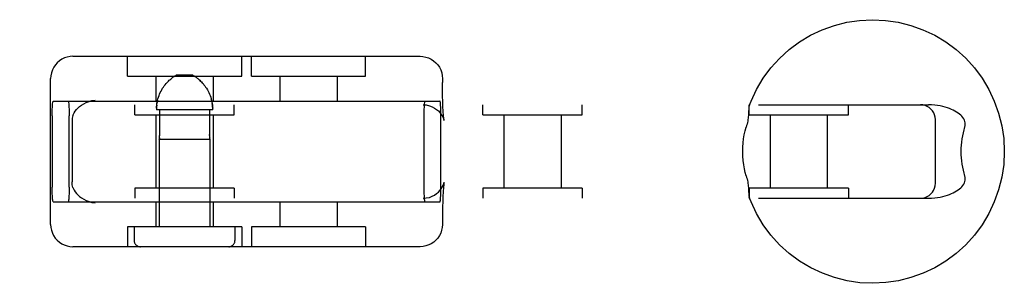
# Model space of a CAD drawing. Header units: inches. Extents: x 0 to 283, y 0 to 183.
# Tile 44 of 79: x 91.616 to 93.598, y 98.717 to 99.247. Entities that reach past the tile are written whole.
import ezdxf

# ---------------------------------------------------------------- set-up
doc = ezdxf.new("R2010")
doc.units = ezdxf.units.IN
doc.header["$LTSCALE"] = 15.583333
doc.header["$MEASUREMENT"] = 0
doc.linetypes.add('HIDDEN', pattern=[0.2, 0.1, -0.1])
doc.layers.add('DEFAULT_2', color=8, linetype='HIDDEN')

msp = doc.modelspace()

# ---------------------------------------------------------------- linework, layer by layer
at = {"layer": 'DEFAULT_2', "color": 8, "linetype": 'HIDDEN'}
for p, q in [((91.7229, 99.1738), (92.4216, 99.1738)), ((91.8325, 99.1338), (91.8325, 99.1738)), ((92.0625, 99.1338), (92.0625, 99.1738)), ((92.082, 99.1338), (92.082, 99.1738)), ((92.312, 99.1338), (92.312, 99.1738)), ((91.6779, 98.8358), (91.6779, 99.1288)), ((91.8326, 99.1338), (92.0625, 99.1338)), ((91.89, 99.1338), (91.89, 99.0838)), ((91.9258, 99.1326), (91.9247, 99.1318)), ((91.9641, 99.1358), (91.9309, 99.1358)), ((92.005, 99.1338), (92.005, 99.0838)), ((92.082, 99.1338), (92.312, 99.1338)), ((92.1395, 99.1338), (92.1395, 99.0838)), ((92.2545, 99.1338), (92.2545, 99.0838)), ((92.4666, 99.1288), (92.4666, 99.1213)), ((91.683, 99.0838), (92.4616, 99.0838)), ((92.0019, 99.0853), (92.001, 99.0884)), ((89.9864, 99.0763), (93.445, 99.0763)), ((91.8475, 99.0563), (91.8475, 99.0763)), ((92.0042, 99.0658), (91.8908, 99.0658)), ((91.8974, 99.0658), (91.8974, 99.0166)), ((91.9976, 99.0658), (91.9976, 99.0166)), ((92.0475, 99.0563), (92.0475, 99.0763)), ((92.548, 99.0563), (92.548, 99.0763)), ((92.748, 99.0563), (92.748, 99.0763)), ((93.0838, 99.0563), (93.0838, 99.0763)), ((93.2838, 99.0563), (93.2838, 99.0763)), ((91.681, 99.0538), (91.681, 98.9108)), ((91.7152, 98.9108), (91.7152, 99.0538)), ((91.7212, 99.0433), (91.7212, 98.9212)), ((91.8476, 99.0563), (92.0475, 99.0563)), ((91.89, 99.0563), (91.89, 98.9083)), ((92.005, 99.0563), (92.005, 98.9083)), ((92.4293, 99.0538), (92.4293, 98.9108)), ((92.4636, 98.9108), (92.4636, 99.0538)), ((92.548, 99.0563), (92.748, 99.0563)), ((92.5905, 99.0563), (92.5905, 98.9083)), ((92.7055, 99.0563), (92.7055, 98.9083)), ((93.0838, 99.0563), (93.2838, 99.0563)), ((93.1263, 99.0563), (93.1263, 98.9083)), ((93.2413, 99.0563), (93.2413, 98.9083)), ((93.4589, 98.9183), (93.4589, 99.0463)), ((91.8965, 99.007), (91.8967, 99.0078)), ((91.8965, 99.007), (91.8965, 98.8308)), ((91.8965, 99.007), (91.9985, 99.007)), ((91.8966, 99.0074), (91.8966, 99.0071)), ((91.8967, 99.0078), (91.8968, 99.0083)), ((91.9984, 99.0078), (91.9985, 99.0074)), ((91.9985, 99.0074), (91.9985, 99.007)), ((91.9985, 99.007), (91.9985, 99.0071)), ((91.9985, 99.007), (91.9985, 98.8308)), ((91.8475, 98.9083), (91.8475, 98.8883)), ((92.0475, 98.9083), (91.8476, 98.9083)), ((92.0475, 98.9083), (92.0475, 98.8883)), ((92.548, 98.9083), (92.548, 98.8883)), ((92.748, 98.9083), (92.548, 98.9083)), ((92.748, 98.9083), (92.748, 98.8883)), ((93.0838, 98.9083), (93.0838, 98.8883)), ((93.2838, 98.9083), (93.0838, 98.9083)), ((93.2838, 98.9083), (93.2838, 98.8883)), ((89.9864, 98.8883), (93.445, 98.8883)), ((91.683, 98.8808), (92.4616, 98.8808)), ((91.89, 98.8808), (91.89, 98.8308)), ((92.005, 98.8808), (92.005, 98.8308)), ((92.1395, 98.8808), (92.1395, 98.8308)), ((92.2545, 98.8808), (92.2545, 98.8308)), ((91.8325, 98.8308), (91.8325, 98.7908)), ((92.0625, 98.8308), (91.8326, 98.8308)), ((91.846, 98.8308), (91.846, 98.8033)), ((92.049, 98.8308), (92.049, 98.8033)), ((92.0625, 98.8308), (92.0625, 98.7908)), ((92.082, 98.8308), (92.082, 98.7908)), ((92.312, 98.8308), (92.082, 98.8308)), ((92.312, 98.8308), (92.312, 98.7908)), ((92.4666, 98.8433), (92.4666, 98.8358)), ((92.4216, 98.7908), (91.7229, 98.7908))]:
    msp.add_line(p, q, dxfattribs=at)
for points in [[(93.0842, 99.0744), (93.0878, 99.0837), (93.099, 99.1072), (93.1123, 99.1295), (93.1278, 99.1503), (93.1452, 99.1696), (93.1645, 99.1871), (93.1853, 99.2025), (93.2076, 99.2159), (93.2311, 99.227), (93.2556, 99.2358), (93.2808, 99.2421), (93.3065, 99.246), (93.3325, 99.2473), (93.3585, 99.246), (93.3842, 99.2422), (93.4094, 99.2359), (93.4339, 99.2272), (93.4575, 99.2161), (93.4798, 99.2027), (93.5007, 99.1872), (93.52, 99.1698), (93.5375, 99.1505), (93.553, 99.1296), (93.5664, 99.1072), (93.5775, 99.0837), (93.5863, 99.0592), (93.5926, 99.034), (93.5964, 99.0083), (93.5977, 98.9823)], [(91.7229, 99.1738), (91.7171, 99.1734), (91.7114, 99.1723), (91.7059, 99.1705), (91.7007, 99.1679), (91.6958, 99.1647), (91.6914, 99.1609), (91.6874, 99.1565), (91.6841, 99.1516), (91.6814, 99.1462), (91.6795, 99.1406), (91.6783, 99.1347), (91.6779, 99.1288)], [(92.4216, 99.1738), (92.4274, 99.1734), (92.4331, 99.1723), (92.4386, 99.1705), (92.4438, 99.1679), (92.4487, 99.1647), (92.4532, 99.1609), (92.4571, 99.1565), (92.4605, 99.1516), (92.4631, 99.1462), (92.4651, 99.1406), (92.4663, 99.1347), (92.4666, 99.1288)], [(91.8909, 99.0691), (91.8911, 99.0723), (91.8914, 99.0756), (91.8919, 99.0788), (91.8925, 99.0821), (91.8932, 99.0853), (91.894, 99.0884), (91.895, 99.0915), (91.8961, 99.0946), (91.8973, 99.0977), (91.8986, 99.1007), (91.9001, 99.1036), (91.9017, 99.1065), (91.9034, 99.1093), (91.9051, 99.1119), (91.9068, 99.1143), (91.9086, 99.1166), (91.9103, 99.1187), (91.912, 99.1206), (91.9136, 99.1223), (91.9152, 99.1239), (91.9167, 99.1254), (91.9181, 99.1267), (91.9196, 99.1279), (91.9209, 99.129), (91.9222, 99.13), (91.9235, 99.131), (91.9247, 99.1318)], [(91.9235, 99.131), (91.9222, 99.13), (91.9209, 99.129)], [(91.9258, 99.1326), (91.9269, 99.1334), (91.928, 99.1341), (91.929, 99.1347), (91.93, 99.1352), (91.9309, 99.1358)], [(91.9641, 99.1358), (91.9651, 99.1352), (91.9661, 99.1347), (91.9671, 99.1341), (91.9681, 99.1334), (91.9692, 99.1326)], [(91.9716, 99.131), (91.9704, 99.1318), (91.9692, 99.1326)], [(91.9716, 99.131), (91.9729, 99.13), (91.9742, 99.129), (91.9755, 99.1279), (91.9769, 99.1267), (91.9784, 99.1254), (91.9799, 99.1239), (91.9815, 99.1224), (91.9831, 99.1206), (91.9848, 99.1187), (91.9865, 99.1166), (91.9882, 99.1144), (91.99, 99.1119), (91.9917, 99.1093), (91.9934, 99.1065), (91.995, 99.1036), (91.9964, 99.1007), (91.9978, 99.0977), (91.999, 99.0946), (92.0001, 99.0916), (92.001, 99.0884), (92.0019, 99.0853), (92.0026, 99.0821), (92.0032, 99.0788), (92.0036, 99.0756), (92.004, 99.0723), (92.0042, 99.0691)], [(91.9799, 99.1239), (91.9784, 99.1254), (91.9769, 99.1267), (91.9755, 99.1279), (91.9742, 99.129)], [(92.4697, 99.0453), (92.4699, 99.0448), (92.4699, 99.0448), (92.4698, 99.0453), (92.4696, 99.0464), (92.4694, 99.048), (92.4692, 99.0502), (92.4689, 99.053), (92.4686, 99.0564), (92.4683, 99.0605), (92.468, 99.0652), (92.4677, 99.0707), (92.4675, 99.077), (92.4672, 99.0841), (92.467, 99.092), (92.4668, 99.1009), (92.4667, 99.1107), (92.4666, 99.1213)], [(91.681, 99.0538), (91.681, 99.0585), (91.6811, 99.063), (91.6812, 99.0674), (91.6814, 99.0714), (91.6816, 99.075), (91.6818, 99.078), (91.6821, 99.0805), (91.6824, 99.0823), (91.6827, 99.0834), (91.683, 99.0838)], [(91.7132, 99.0838), (91.7135, 99.0834), (91.7138, 99.0823), (91.7141, 99.0805), (91.7144, 99.078), (91.7146, 99.075), (91.7148, 99.0714), (91.715, 99.0674), (91.7151, 99.063), (91.7152, 99.0585), (91.7152, 99.0538)], [(91.7228, 99.0544), (91.724, 99.0573), (91.7255, 99.0603), (91.7274, 99.0634), (91.7298, 99.0665), (91.7326, 99.0696), (91.736, 99.0727), (91.74, 99.0756), (91.7445, 99.0784), (91.7496, 99.0809), (91.7552, 99.083), (91.7611, 99.0845), (91.7673, 99.0855)], [(91.8932, 99.0853), (91.8925, 99.0821), (91.8919, 99.0788)], [(92.4313, 99.0838), (92.431, 99.0834), (92.4307, 99.0823), (92.4304, 99.0805), (92.4301, 99.078), (92.4299, 99.075), (92.4297, 99.0714), (92.4295, 99.0674), (92.4294, 99.063), (92.4293, 99.0585), (92.4293, 99.0538)], [(92.4636, 99.0538), (92.4635, 99.0585), (92.4635, 99.063), (92.4633, 99.0674), (92.4632, 99.0714), (92.463, 99.075), (92.4627, 99.078), (92.4625, 99.0805), (92.4622, 99.0823), (92.4619, 99.0834), (92.4616, 99.0838)], [(91.8914, 99.0756), (91.8911, 99.0723), (91.8909, 99.0691), (91.8908, 99.0658)], [(92.0042, 99.0658), (92.0042, 99.0691), (92.004, 99.0723), (92.0036, 99.0756), (92.0032, 99.0788)], [(92.4276, 99.0763), (92.4342, 99.0758), (92.4404, 99.0744), (92.446, 99.0723), (92.4509, 99.0697), (92.455, 99.0669), (92.4585, 99.0638), (92.4617, 99.0604), (92.4643, 99.057), (92.4663, 99.0537), (92.4678, 99.0508), (92.4687, 99.0484), (92.4693, 99.0466), (92.4697, 99.0454), (92.4697, 99.0453)], [(93.083, 99.0636), (93.0828, 99.0593), (93.0827, 99.0569), (93.0826, 99.0545), (93.0824, 99.0519), (93.0821, 99.0492), (93.0817, 99.0463), (93.0812, 99.0434), (93.0806, 99.0403), (93.0798, 99.0373), (93.079, 99.0343), (93.0781, 99.0313)], [(93.0842, 99.0744), (93.0839, 99.0736), (93.0837, 99.0723), (93.0834, 99.0708), (93.0833, 99.0692), (93.0831, 99.0674), (93.0831, 99.0656), (93.083, 99.0636)], [(93.086, 99.0763), (93.0853, 99.076), (93.0848, 99.0755), (93.0843, 99.0747)], [(93.4589, 99.0463), (93.4585, 99.0512), (93.4574, 99.0557), (93.4556, 99.0601), (93.4531, 99.064), (93.4501, 99.0675), (93.4466, 99.0705), (93.4427, 99.0729), (93.4383, 99.0748), (93.4337, 99.0759), (93.4289, 99.0763)], [(93.5178, 99.0313), (93.5186, 99.0342), (93.5189, 99.037), (93.5188, 99.0399), (93.5183, 99.0427), (93.5174, 99.0453), (93.5161, 99.048), (93.5144, 99.0505), (93.5124, 99.053), (93.5101, 99.0553), (93.5075, 99.0575), (93.5047, 99.0596), (93.5017, 99.0616), (93.4984, 99.0635), (93.4949, 99.0653), (93.4912, 99.067), (93.4872, 99.0686), (93.483, 99.0702), (93.4785, 99.0716), (93.4737, 99.0728), (93.4686, 99.074), (93.4632, 99.0749), (93.4575, 99.0756), (93.4514, 99.0761), (93.445, 99.0763)], [(91.7228, 99.0544), (91.7221, 99.0521), (91.7216, 99.0495), (91.7213, 99.0465), (91.7212, 99.0433)], [(93.0711, 98.9823), (93.0713, 98.9909), (93.0719, 98.9995), (93.0729, 99.0079), (93.0743, 99.0161), (93.076, 99.0239), (93.0781, 99.0313)], [(93.5178, 99.0313), (93.5161, 99.0256), (93.5146, 99.0198), (93.5133, 99.0138), (93.5122, 99.0076), (93.5114, 99.0013), (93.5108, 98.995), (93.5105, 98.9887), (93.5104, 98.9823)], [(91.897, 99.0098), (91.8969, 99.009), (91.8968, 99.0083), (91.8967, 99.0078)], [(91.897, 99.0098), (91.8971, 99.0108), (91.8972, 99.0118), (91.8973, 99.013), (91.8974, 99.0142)], [(91.8974, 99.0166), (91.8974, 99.0154), (91.8974, 99.0141)], [(91.9977, 99.0142), (91.9976, 99.0154), (91.9976, 99.0166)], [(91.9976, 99.0166), (91.9976, 99.0154), (91.9977, 99.0141), (91.9978, 99.013), (91.9979, 99.0118), (91.998, 99.0108), (91.9981, 99.0098)], [(91.9984, 99.0078), (91.9983, 99.0083), (91.9982, 99.009), (91.9981, 99.0098)], [(93.0781, 98.9333), (93.0762, 98.9399), (93.0745, 98.9471), (93.0731, 98.9552), (93.072, 98.9639), (93.0713, 98.9729), (93.0711, 98.9823)], [(93.5977, 98.9823), (93.5964, 98.9563), (93.5926, 98.9306), (93.5863, 98.9054), (93.5775, 98.8809), (93.5664, 98.8574), (93.5531, 98.8351), (93.5376, 98.8142), (93.5201, 98.7949), (93.5009, 98.7775), (93.48, 98.762), (93.4577, 98.7486), (93.4342, 98.7375), (93.4098, 98.7287), (93.3846, 98.7224), (93.3589, 98.7186), (93.3329, 98.7173), (93.3069, 98.7185), (93.2812, 98.7223), (93.2559, 98.7286), (93.2314, 98.7374), (93.2079, 98.7485), (93.1856, 98.7619), (93.1647, 98.7773), (93.1454, 98.7948), (93.1279, 98.8141), (93.1124, 98.835), (93.099, 98.8573), (93.0879, 98.8808), (93.0842, 98.8901)], [(93.5104, 98.9823), (93.5105, 98.9759), (93.5108, 98.9695), (93.5114, 98.9632), (93.5122, 98.9569), (93.5133, 98.9508), (93.5146, 98.9447), (93.5161, 98.9389), (93.5178, 98.9333)], [(93.0781, 98.9333), (93.079, 98.9303), (93.0799, 98.9272), (93.0806, 98.9242), (93.0812, 98.9212), (93.0817, 98.9182), (93.0821, 98.9154), (93.0824, 98.9127), (93.0826, 98.9101), (93.0827, 98.9076), (93.0828, 98.9053)], [(93.445, 98.8883), (93.4514, 98.8885), (93.4575, 98.8889), (93.4632, 98.8897), (93.4686, 98.8906), (93.4737, 98.8917), (93.4785, 98.893), (93.483, 98.8944), (93.4872, 98.8959), (93.4912, 98.8975), (93.4949, 98.8993), (93.4984, 98.9011), (93.5016, 98.903), (93.5047, 98.9049), (93.5075, 98.907), (93.51, 98.9092), (93.5123, 98.9115), (93.5144, 98.914), (93.5161, 98.9165), (93.5174, 98.9192), (93.5183, 98.9219), (93.5188, 98.9246), (93.5189, 98.9275), (93.5186, 98.9304), (93.5178, 98.9333)], [(91.683, 98.8808), (91.6827, 98.8812), (91.6824, 98.8822), (91.6821, 98.8841), (91.6818, 98.8865), (91.6816, 98.8896), (91.6814, 98.8931), (91.6812, 98.8972), (91.6811, 98.9015), (91.681, 98.906), (91.681, 98.9108)], [(91.7152, 98.9108), (91.7152, 98.906), (91.7151, 98.9015), (91.715, 98.8972), (91.7148, 98.8931), (91.7146, 98.8896), (91.7144, 98.8865), (91.7141, 98.8841), (91.7138, 98.8822), (91.7135, 98.8812), (91.7132, 98.8808)], [(91.7228, 98.9101), (91.7221, 98.9125), (91.7216, 98.9151), (91.7213, 98.918), (91.7212, 98.9212)], [(91.7228, 98.9101), (91.724, 98.9072), (91.7255, 98.9042), (91.7274, 98.9012), (91.7298, 98.8981), (91.7326, 98.895), (91.736, 98.8919), (91.74, 98.8889), (91.7445, 98.8862), (91.7496, 98.8837), (91.7552, 98.8816), (91.7611, 98.88), (91.7673, 98.879)], [(92.4276, 98.8883), (92.4342, 98.8888), (92.4404, 98.8901), (92.446, 98.8922), (92.4509, 98.8948), (92.455, 98.8977), (92.4585, 98.9007), (92.4617, 98.9041), (92.4643, 98.9075), (92.4663, 98.9108), (92.4678, 98.9138), (92.4687, 98.9161), (92.4693, 98.9179), (92.4697, 98.9191), (92.4697, 98.9192)], [(92.4293, 98.9108), (92.4293, 98.906), (92.4294, 98.9015), (92.4295, 98.8972), (92.4297, 98.8931), (92.4299, 98.8896), (92.4301, 98.8865), (92.4304, 98.8841), (92.4307, 98.8822), (92.431, 98.8812), (92.4313, 98.8808)], [(92.4616, 98.8808), (92.4619, 98.8812), (92.4622, 98.8822), (92.4625, 98.8841), (92.4627, 98.8865), (92.463, 98.8896), (92.4632, 98.8931), (92.4633, 98.8972), (92.4635, 98.9015), (92.4635, 98.906), (92.4636, 98.9108)], [(92.4697, 98.9192), (92.4699, 98.9198), (92.4699, 98.9198), (92.4698, 98.9193), (92.4696, 98.9182), (92.4694, 98.9165), (92.4692, 98.9143), (92.4689, 98.9115), (92.4686, 98.9081), (92.4683, 98.9041), (92.468, 98.8993), (92.4677, 98.8938), (92.4675, 98.8876), (92.4672, 98.8805), (92.467, 98.8725), (92.4668, 98.8637), (92.4667, 98.8539), (92.4666, 98.8433)], [(93.0828, 98.9053), (93.083, 98.901), (93.0831, 98.899), (93.0831, 98.8971), (93.0833, 98.8954), (93.0834, 98.8938), (93.0837, 98.8923), (93.0839, 98.891), (93.0842, 98.8901)], [(93.4289, 98.8883), (93.4339, 98.8887), (93.4385, 98.8898), (93.4427, 98.8917), (93.4466, 98.8941), (93.45, 98.8969), (93.4529, 98.9003), (93.4553, 98.9041), (93.4572, 98.9083), (93.4584, 98.913), (93.4589, 98.9183)], [(93.0843, 98.8899), (93.0848, 98.889), (93.0853, 98.8885), (93.086, 98.8883)], [(91.6779, 98.8358), (91.6783, 98.8297), (91.6795, 98.8239), (91.6814, 98.8183), (91.684, 98.8131), (91.6873, 98.8083), (91.6911, 98.8039), (91.6955, 98.8001), (91.7003, 98.7969), (91.7055, 98.7943), (91.7111, 98.7924), (91.7169, 98.7912), (91.7229, 98.7908)], [(92.4666, 98.8358), (92.4662, 98.8297), (92.465, 98.8239), (92.4631, 98.8183), (92.4605, 98.8131), (92.4573, 98.8083), (92.4534, 98.8039), (92.4491, 98.8001), (92.4442, 98.7969), (92.439, 98.7943), (92.4335, 98.7924), (92.4276, 98.7912), (92.4216, 98.7908)]]:
    msp.add_lwpolyline(points, dxfattribs=at)
for centre, start, end in [((91.8585, 98.8033), 180, 270), ((92.0365, 98.8033), 270, 360)]:
    msp.add_arc(centre, 0.0125, start, end, dxfattribs=at)

doc.saveas('drawing.dxf')
